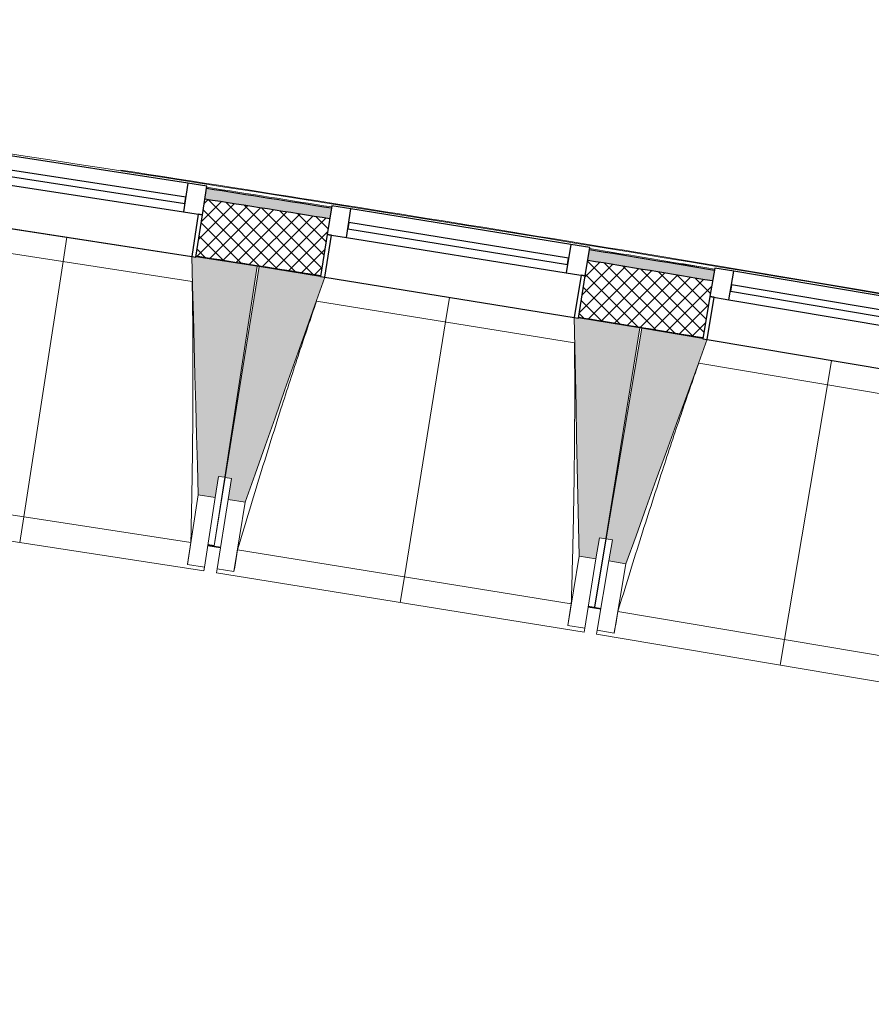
# Model space of a CAD drawing. Header units: millimetres. Extents: x -24070 to 30874, y -36590 to 4541.
# Tile 23 of 91: x -2385 to -395, y -32461 to -30162. Entities that reach past the tile are written whole.
import ezdxf

# ---------------------------------------------------------------- set-up
doc = ezdxf.new("R2010")
doc.units = ezdxf.units.MM
for name, color, linetype, lineweight in [('A-FLOR-HRAL', 7, 'Continuous', 18), ('A-WALL', 7, 'Continuous', 25), ('A-WALL-PATT', 7, 'Continuous', 25), ('BATIEMENT', 7, 'Continuous', 18), ('BATIMENT', 7, 'Continuous', 25), ('FENETRES', 7, 'Continuous', 25), ('GEN', 7, 'Continuous', 18), ('SOLS', 7, 'Continuous', 25)]:
    doc.layers.add(name, color=color, linetype=linetype, lineweight=lineweight)
doc.layers.add('A-GLAZ', color=7, linetype='Continuous', lineweight=25, true_color=0x5c63b1)

# ---------------------------------------------------------------- blocks, each defined once
blk = doc.blocks.new('XXX_VIDE FENETRE - 590-389517-2021_015_1111_DCE_1_50_N0 FINI_PLB_EFS')
at = {"layer": 'A-GLAZ'}
for p, q in [((260.1, -120), (-260.1, -120)), ((-260.1, -120), (-260.1, -135)), ((-260.1, -135), (260.1, -135)), ((260.1, -135), (260.1, -120))]:
    blk.add_line(p, q, dxfattribs=at)
at = {"layer": 'FENETRES'}
for p, q in [((-305.1, 0), (-305.1, -100)), ((-295.1, 0), (-305.1, 0)), ((295.1, 0), (-295.1, 0)), ((-295.1, -100), (-295.1, 0)), ((305.1, 0), (295.1, 0)), ((295.1, 0), (295.1, -100)), ((305.1, -100), (305.1, 0)), ((-305.1, -100), (-295.1, -100)), ((-260.1, -100), (-305.1, -100)), ((-305.1, -100), (-305.1, -167.5)), ((-260.1, -167.5), (-260.1, -100)), ((260.1, -100), (-260.1, -100)), ((260.1, -100), (260.1, -167.5)), ((305.1, -100), (260.1, -100)), ((295.1, -100), (305.1, -100)), ((305.1, -167.5), (305.1, -100)), ((-305.1, -167.5), (-260.1, -167.5)), ((-260.1, -167.5), (260.1, -167.5)), ((260.1, -167.5), (305.1, -167.5))]:
    blk.add_line(p, q, dxfattribs=at)
blk = doc.blocks.new('Garde-corps - Garde-corps-509925-2021_015_1111_DCE_1_50_N0 FINI_PLB_EFS')
at = {"layer": 'A-FLOR-HRAL'}
for p, q in [((-1030.9, -30703.2), (-1053.8, -30699.5)), ((-800.1, -30738.5), (-840, -30732.3))]:
    blk.add_line(p, q, dxfattribs=at)
for radius, start, end in [(125935, 80.251097, 82.25963), (125936.7, 80.251889, 81.210417), (125927.8, 80.983066, 81.117624), (125927.8, 80.570873, 80.705431)]:
    blk.add_arc((-21392, -154971), radius, start, end, dxfattribs=at)
blk = doc.blocks.new('B02_ARC_rvt-1-2021_015_1111_DCE_1_50_N0 FINI_PLB_EFS')
at = {"layer": 'A-WALL-PATT', "lineweight": 5, "true_color": 0xdadada}
h = blk.add_hatch(color=254, dxfattribs=at)
h.paths.add_polyline_path([(7067.4, -32330), (7073.1, -32305.6), (6944.2, -32275.8), (6938.6, -32300.2), (7008.6, -32316.3)])
h.paths.add_polyline_path([(6343.7, -32164.3), (6349.3, -32139.9), (6060.8, -32075.1), (6055.4, -32099.5), (6335.6, -32162.5)])
h.paths.add_polyline_path([(5459.5, -31967.9), (5464.9, -31943.5), (5175.9, -31880.8), (5170.7, -31905.2), (5451.7, -31966.2)])
h.paths.add_polyline_path([(4573.9, -31777.9), (4579.2, -31753.5), (4289.7, -31692.8), (4284.7, -31717.3), (4566.3, -31776.3)])
h.paths.add_polyline_path([(3687, -31594.3), (3692, -31569.8), (3576.1, -31546.3), (3571.3, -31570.9), (3659.8, -31588.8)])
h.paths.add_polyline_path([(3471.3, -31550.7), (3476.1, -31526.2), (3402.2, -31511.3), (3397.3, -31535.8), (3470, -31550.4)])
h.paths.add_polyline_path([(2798.8, -31417.1), (2803.6, -31392.6), (2512.2, -31335.9), (2507.7, -31360.5), (2791.6, -31415.7)])
h.paths.add_polyline_path([(1908.3, -31246.1), (1912.8, -31221.5), (1623.3, -31167.3), (1618.8, -31191.9), (1901.3, -31244.8)])
h.paths.add_polyline_path([(1018.6, -31081.8), (1023.1, -31057.3), (732.1, -31005), (727.7, -31029.6), (1012, -31080.6)])
h.paths.add_polyline_path([(126.8, -30923.8), (131.1, -30899.2), (22.2, -30880.4), (18, -30905), (120.4, -30922.7)])
h.paths.add_polyline_path([(-51, -30893.1), (-46.8, -30868.5), (-160.3, -30849), (-164.5, -30873.7), (-52.9, -30892.8)])
h.paths.add_polyline_path([(-766.2, -30772.2), (-762, -30747.6), (-1053.8, -30699.5), (-1057.8, -30724.2), (-772.3, -30771.2)])
h.paths.add_polyline_path([(-1660.2, -30627.1), (-1656.2, -30602.4), (-1948.4, -30556.4), (-1952.2, -30581.1), (-1666.1, -30626.1)])
h.paths.add_polyline_path([(-2555.3, -30488.3), (-2551.5, -30463.6), (-2843.9, -30419.7), (-2847.5, -30444.4), (-2560.9, -30487.5)])
h.paths.add_polyline_path([(-3451.3, -30356), (-3447.7, -30331.3), (-3740.4, -30289.5), (-3743.9, -30314.3), (-3456.6, -30355.3)])
h.paths.add_polyline_path([(-4348.3, -30230.2), (-4344.8, -30205.4), (-4454.3, -30190.5), (-4457.6, -30215.3), (-4353.3, -30229.5)])
h.paths.add_polyline_path([(-4527, -30205.9), (-4523.7, -30181.1), (-4637.9, -30165.7), (-4641.1, -30190.5), (-4527.2, -30205.9)])
h.paths.add_polyline_path([(-5246.1, -30110.8), (-5242.8, -30086), (-5536.1, -30048.4), (-5539.2, -30073.2), (-5250.9, -30110.2)])
h.paths.add_polyline_path([(-6144.8, -29997.9), (-6141.7, -29973.1), (-6435.3, -29937.6), (-6438.2, -29962.4), (-6149.3, -29997.3)])
h.paths.add_polyline_path([(-7044.2, -29891.4), (-7041.3, -29866.6), (-7335.1, -29833.2), (-7337.9, -29858.1), (-7048.5, -29890.9)])
h.paths.add_polyline_path([(-7944.4, -29791.4), (-7941.7, -29766.6), (-8235.8, -29735.4), (-8238.3, -29760.2), (-7948.4, -29791)])
h.paths.add_polyline_path([(-8845.3, -29697.9), (-8842.8, -29673.1), (-8952.7, -29662.1), (-8955.2, -29687), (-8849.1, -29697.6)])
h.paths.add_polyline_path([(-9024.8, -29680.1), (-9022.4, -29655.2), (-9137, -29643.9), (-9139.4, -29668.8), (-9028.6, -29679.7)])
h.paths.add_polyline_path([(-9746.9, -29610.9), (-9744.5, -29586), (-10039, -29559), (-10041.2, -29583.9), (-9750.3, -29610.6)])
h.paths.add_polyline_path([(-10649, -29530.4), (-10646.8, -29505.5), (-10941.5, -29480.6), (-10943.5, -29505.5), (-10652.2, -29530.1)])
h.paths.add_polyline_path([(-11551.7, -29456.3), (-11549.7, -29431.4), (-11844.5, -29408.7), (-11846.4, -29433.6), (-11554.7, -29456.1)])
h.paths.add_polyline_path([(-12454.9, -29388.8), (-12453.1, -29363.9), (-12748.1, -29343.2), (-12749.7, -29368.2), (-12457.6, -29388.6)])
h.paths.add_polyline_path([(-13358.6, -29327.8), (-13356.9, -29302.8), (-13378.9, -29301.4), (-13380.5, -29326.4), (-13361, -29327.6)])
at = {"layer": 'A-WALL-PATT', "lineweight": 18}
h = blk.add_hatch(dxfattribs=at)
h.set_pattern_fill('FP_1', color=256, style=0, pattern_type=2)
h.set_pattern_definition([(45, (0, 0), (-17.67767, 17.67767), []), (135, (0, 0), (-17.67767, -17.67767), [])])
h.paths.add_polyline_path([(7036.9, -32461.5), (7067.4, -32330), (6938.6, -32300.2), (6908.5, -32431.8), (7003, -32453.6)])
h.paths.add_polyline_path([(6313.7, -32295.9), (6343.7, -32164.3), (6055.4, -32099.5), (6026.3, -32231.3), (6313.3, -32295.8)])
h.paths.add_polyline_path([(5430.4, -32099.8), (5459.5, -31967.9), (5170.7, -31905.2), (5142.5, -32037.3), (5430.1, -32099.7)])
h.paths.add_polyline_path([(4545.8, -31910), (4573.9, -31777.9), (4284.7, -31717.3), (4257.5, -31849.6), (4545.4, -31909.9)])
h.paths.add_polyline_path([(3659.8, -31726.6), (3687, -31594.3), (3571.3, -31570.9), (3545.1, -31703.3), (3647.1, -31724)])
h.paths.add_polyline_path([(3445.1, -31683.1), (3471.3, -31550.7), (3397.3, -31535.8), (3371.1, -31668.2), (3434.3, -31680.9)])
h.paths.add_polyline_path([(2772.5, -31549.5), (2798.8, -31417.1), (2507.7, -31360.5), (2483.4, -31493.3), (2772.2, -31549.5)])
h.paths.add_polyline_path([(1884, -31378.9), (1908.3, -31246.1), (1618.8, -31191.9), (1594.4, -31324.7), (1883.3, -31378.7)])
h.paths.add_polyline_path([(994.2, -31214.6), (1018.6, -31081.8), (727.7, -31029.6), (704.3, -31162.5), (993.9, -31214.6)])
h.paths.add_polyline_path([(103.4, -31056.8), (126.8, -30923.8), (-164.5, -30873.7), (-186.9, -31006.8), (103, -31056.7)])
h.paths.add_polyline_path([(-788.7, -30905.3), (-766.2, -30772.2), (-1057.8, -30724.2), (-1079.3, -30857.4), (-789, -30905.3)])
h.paths.add_polyline_path([(-1681.7, -30760.3), (-1660.2, -30627.1), (-1952.2, -30581.1), (-1972.7, -30714.5), (-1682, -30760.3)])
h.paths.add_polyline_path([(-2575.8, -30621.8), (-2555.3, -30488.3), (-2847.5, -30444.4), (-2867.1, -30578), (-2576.1, -30621.7)])
h.paths.add_polyline_path([(-3470.9, -30489.6), (-3451.3, -30356), (-3743.9, -30314.3), (-3762.5, -30448), (-3471.1, -30489.6)])
h.paths.add_polyline_path([(-4366.9, -30363.9), (-4348.3, -30230.2), (-4641.1, -30190.5), (-4658.8, -30324.4), (-4367.1, -30363.9)])
h.paths.add_polyline_path([(-5263.7, -30244.6), (-5246.1, -30110.8), (-5539.2, -30073.2), (-5555.9, -30207.2), (-5264, -30244.6)])
h.paths.add_polyline_path([(-6161.5, -30131.8), (-6144.8, -29997.9), (-6438.2, -29962.4), (-6453.9, -30096.5), (-6161.7, -30131.8)])
h.paths.add_polyline_path([(-7060, -30025.5), (-7044.2, -29891.4), (-7337.9, -29858.1), (-7352.6, -29992.3), (-7060.2, -30025.5)])
h.paths.add_polyline_path([(-7959.2, -29925.6), (-7944.4, -29791.4), (-8238.3, -29760.2), (-8252, -29894.5), (-7959.4, -29925.6)])
h.paths.add_polyline_path([(-8859.1, -29832.2), (-8845.3, -29697.9), (-9139.4, -29668.8), (-9152.3, -29803.2), (-8859.3, -29832.2)])
h.paths.add_polyline_path([(-9759.7, -29745.3), (-9746.9, -29610.9), (-10041.2, -29583.9), (-10053, -29718.4), (-9759.8, -29745.3)])
h.paths.add_polyline_path([(-10660.9, -29664.9), (-10649, -29530.4), (-10943.5, -29505.5), (-10954.4, -29640.1), (-10661, -29664.9)])
h.paths.add_polyline_path([(-11562.6, -29590.9), (-11551.7, -29456.3), (-11846.4, -29433.6), (-11856.3, -29568.2), (-11562.7, -29590.9)])
h.paths.add_polyline_path([(-12464.9, -29523.4), (-12455, -29388.8), (-12749.7, -29368.2), (-12758.7, -29502.9), (-12465, -29523.4)])
h.paths.add_polyline_path([(-13367.6, -29462.5), (-13358.6, -29327.8), (-13405.4, -29324.8), (-13413.8, -29459.5), (-13367.7, -29462.5)])
at = {"layer": 'A-WALL'}
for start, end in [(80.983098, 81.117595), (80.570904, 80.705402)]:
    blk.add_arc((-21392, -154971), 125899.8, start, end, dxfattribs=at)
at = {"layer": 'BATIEMENT', "lineweight": 25}
for radius, start, end in [(125924.8, 80.983069, 81.117621), (125764.8, 80.983254, 81.117453), (125924.8, 80.570876, 80.705428), (125764.8, 80.57106, 80.705259)]:
    blk.add_arc((-21392, -154971), radius, start, end, dxfattribs=at)
at = {"layer": 'SOLS'}
for p, q in [((-1829.6, -30737), (-1824.9, -30737.7)), ((-1079.3, -30857.4), (-1061.4, -30860.4))]:
    blk.add_line(p, q, dxfattribs=at)
blk.add_arc((-21392, -154971), 125764.8, 80.57106, 80.695165, dxfattribs=at)
at = {"layer": 'BATIEMENT', "lineweight": 18}
blk.add_blockref('Garde-corps - Garde-corps-509925-2021_015_1111_DCE_1_50_N0 FINI_PLB_EFS', (0, 0), dxfattribs=at)
at = {"layer": 'FENETRES', "lineweight": 18}
for p, rotation in [((-2274.5, -30670), 171.249586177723), ((-1380.8, -30810.7), 170.8379516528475), ((-488.1, -30957.9), 170.4263171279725)]:
    blk.add_blockref('XXX_VIDE FENETRE - 590-389517-2021_015_1111_DCE_1_50_N0 FINI_PLB_EFS', p, dxfattribs=dict(at, rotation=rotation))
blk = doc.blocks.new('20_MUR PREFA_01 - MODULE_01 B-3165811-2021_015_1111_DCE_1_50_N0 FINI_PLB_EFS')
at = {"layer": 'GEN'}
for p, q in [((0, 722.1), (0, 661.4)), ((0, 661.4), (0, 58.5)), ((0, 0.7), (0, 58.5))]:
    blk.add_line(p, q, dxfattribs=at)
blk = doc.blocks.new('B02_DC_STR_rvt-1-2021_015_1111_DCE_1_50_N0 FINI_PLB_EFS')
at = {"layer": 'BATIMENT', "lineweight": 5, "true_color": 0x787878}
for points in [[(-1928, -31277.9), (-1920.4, -31228.5), (-1905.6, -31230.7), (-1829.7, -30737.7), (-1972.9, -30715.7), (-1973, -30716.4), (-1982.9, -30714.9), (-1967.5, -31271.8)], [(-1858, -31288.9), (-1672.2, -30763.7), (-1682, -30762.1), (-1682, -30761.4), (-1825, -30738.4), (-1904.4, -31230.8), (-1889.6, -31233.2), (-1897.5, -31282.6), (-1889.6, -31283.9)], [(-1038.6, -31421.1), (-1030.7, -31371.7), (-1015.9, -31374.1), (-936.4, -30881.7), (-1079.5, -30858.6), (-1079.6, -30859.3), (-1089.4, -30857.7), (-1078.1, -31414.7)], [(-968.8, -31432.7), (-779.1, -30908.8), (-789, -30907.1), (-789, -30906.4), (-931.7, -30882.4), (-1014.7, -31374.2), (-999.9, -31376.7), (-1008.2, -31426), (-999.9, -31427.4)]]:
    blk.add_hatch(color=8, dxfattribs=at).paths.add_polyline_path(points)
at = {"layer": 'BATIEMENT'}
for p, q in [((-1829.7, -30737.7), (-1972.7, -30715.7)), ((-1905.6, -31230.7), (-1829.7, -30737.7)), ((-1825, -30738.4), (-1904.4, -31230.8)), ((-1681.9, -30761.5), (-1825, -30738.4)), ((-936.4, -30881.7), (-1079.6, -30858.6)), ((-1015.9, -31374.1), (-936.4, -30881.7)), ((-931.7, -30882.4), (-1014.7, -31374.2)), ((-788.8, -30906.5), (-931.7, -30882.4)), ((-1928, -31277.9), (-1920.4, -31228.5)), ((-1920.4, -31228.5), (-1905.6, -31230.7)), ((-1904.4, -31230.8), (-1889.6, -31233.2)), ((-1889.6, -31233.2), (-1897.5, -31282.6)), ((-1967.5, -31271.8), (-1928, -31277.9)), ((-1897.5, -31282.6), (-1858, -31288.9)), ((-1038.6, -31421.1), (-1030.7, -31371.7)), ((-1030.7, -31371.7), (-1015.9, -31374.1)), ((-1014.7, -31374.2), (-999.9, -31376.7)), ((-999.9, -31376.7), (-1008.2, -31426)), ((-1078.1, -31414.7), (-1038.6, -31421.1)), ((-1008.2, -31426), (-968.8, -31432.7))]:
    blk.add_line(p, q, dxfattribs=at)
at = {"layer": 'BATIEMENT', "flags": 128}
for points in [[(-1982.9, -30714.2), (-1981, -30783.9), (-1979, -30853.6), (-1977.1, -30923.3), (-1975.2, -30993), (-1973.3, -31062.7), (-1971.4, -31132.4), (-1969.4, -31202.1), (-1967.5, -31271.8)], [(-1858, -31288.9), (-1834.8, -31223.2), (-1811.5, -31157.5), (-1788.3, -31091.7), (-1765, -31026), (-1741.7, -30960.3), (-1718.5, -30894.5), (-1695.2, -30828.8), (-1671.9, -30763.1)], [(-1089.5, -30857), (-1088, -30926.7), (-1086.6, -30996.4), (-1085.2, -31066.2), (-1083.8, -31135.9), (-1082.4, -31205.6), (-1081, -31275.3), (-1079.5, -31345), (-1078.1, -31414.7)], [(-968.8, -31432.7), (-945, -31367.1), (-921.3, -31301.5), (-897.6, -31236), (-873.8, -31170.4), (-850.1, -31104.8), (-826.4, -31039.3), (-802.6, -30973.7), (-778.9, -30908.1)]]:
    blk.add_lwpolyline(points, dxfattribs=at)
at = {"layer": 'BATIMENT', "lineweight": 18}
for p, q in [((-2566.2, -30625.1), (-1982.9, -30714.9)), ((-1981.6, -30773.5), (-2585, -30680.7)), ((-1672.1, -30763.7), (-1089.5, -30857.7)), ((-1088.7, -30916.4), (-1691.4, -30819.2)), ((-779.1, -30908.8), (-197.1, -31007)), ((-196.7, -31065.6), (-798.7, -30964.1)), ((-1905.6, -31230.7), (-1930.2, -31390.9)), ((-1930.2, -31390.8), (-1904.4, -31230.8)), ((-2765.2, -31263), (-1984.9, -31383.1)), ((-1967.5, -31271.8), (-1992.5, -31434.1)), ((-1928, -31277.9), (-1953, -31440.2)), ((-1923.7, -31444.7), (-1897.5, -31282.6)), ((-1884.2, -31451), (-1858, -31288.9)), ((-2814.2, -31316.8), (-1954.3, -31449.1)), ((-1015.9, -31374.1), (-1041.7, -31534.2)), ((-1041.6, -31534.1), (-1014.7, -31374.2)), ((-1945.4, -31390.7), (-1930.5, -31393)), ((-1930.4, -31392), (-1930.5, -31393)), ((-1930.5, -31392.9), (-1915.7, -31395.3)), ((-1875.7, -31400.2), (-1096.3, -31525.9)), ((-1078.1, -31414.7), (-1104.3, -31576.8)), ((-1038.6, -31421.1), (-1064.8, -31583.2)), ((-1035.5, -31587.9), (-1008.2, -31426)), ((-996.1, -31594.6), (-968.8, -31432.7)), ((-1992.5, -31434.1), (-1992.5, -31433.8)), ((-1953, -31440.2), (-1992.5, -31434.1)), ((-1953, -31440.2), (-1954.3, -31449.1)), ((-1925.1, -31453.6), (-1923.7, -31444.7)), ((-1925.1, -31453.6), (-1066.2, -31592.1)), ((-1884.2, -31451), (-1923.7, -31444.7)), ((-1884.1, -31450.8), (-1884.2, -31451)), ((-1056.8, -31533.8), (-1042, -31536.2)), ((-1041.9, -31535.6), (-1042, -31536.2)), ((-1042, -31536.1), (-1027.2, -31538.6)), ((-987.3, -31543.8), (-208.7, -31675.1)), ((-1104.3, -31576.8), (-1104.3, -31576.6)), ((-1064.8, -31583.2), (-1104.3, -31576.8)), ((-1064.8, -31583.2), (-1066.2, -31592.1)), ((-1037, -31596.9), (-1035.5, -31587.9)), ((-996.1, -31594.6), (-1035.5, -31587.9)), ((-996, -31594.3), (-996.1, -31594.6)), ((-1037, -31596.9), (-179.1, -31741.5))]:
    blk.add_line(p, q, dxfattribs=at)
at = {"layer": 'BATIMENT', "lineweight": 18, "flags": 128}
for points in [[(-1992.5, -31433.8), (-1991, -31423.7), (-1989.5, -31413.5), (-1987.9, -31403.4), (-1986.4, -31393.2), (-1984.9, -31383.1)], [(-1875.7, -31400.2), (-1877.4, -31410.3), (-1879.1, -31420.4), (-1880.8, -31430.5), (-1882.4, -31440.7), (-1884.1, -31450.8)], [(-1104.3, -31576.6), (-1102.7, -31566.4), (-1101.1, -31556.3), (-1099.5, -31546.2), (-1097.9, -31536), (-1096.3, -31525.9)], [(-987.3, -31543.8), (-989, -31553.9), (-990.8, -31564), (-992.5, -31574.1), (-994.2, -31584.2), (-996, -31594.3)]]:
    blk.add_lwpolyline(points, dxfattribs=at)
at = {"layer": 'BATIMENT', "lineweight": 18}
for points, knots in [([(-1984.9, -31383.1), (-1983.8, -31337.1), (-1982.4, -31268.2), (-1981.1, -31176.3), (-1980.3, -31101.6), (-1979.9, -31021.1), (-1980, -30934.8), (-1980.6, -30852.2), (-1981.3, -30798.5), (-1981.8, -30773.5)], [0, 0, 0, 0, 0.2222222, 0.3333333, 0.4444444, 0.5833333, 0.7222222, 0.8611111, 0.9816328, 0.9816328, 0.9816328, 0.9816328]), ([(-1691.2, -30819.2), (-1704.9, -30859.2), (-1725.7, -30921), (-1753.2, -31005), (-1776.1, -31076.1), (-1800.4, -31152.8), (-1834.5, -31262.6), (-1859.4, -31345.1), (-1875.7, -31400.2)], [0.0183454, 0.0183454, 0.0183454, 0.0183454, 0.2222222, 0.3333333, 0.4444444, 0.5833333, 0.7222222, 1, 1, 1, 1]), ([(-1096.3, -31525.9), (-1094.9, -31479.9), (-1093, -31411), (-1091, -31319.2), (-1089.7, -31244.4), (-1088.7, -31163.9), (-1088.2, -31077.7), (-1088.2, -30995.1), (-1088.5, -30941.3), (-1088.8, -30916.4)], [0, 0, 0, 0, 0.2222222, 0.3333333, 0.4444444, 0.5833333, 0.7222222, 0.8611111, 0.9816328, 0.9816328, 0.9816328, 0.9816328]), ([(-798.6, -30964.1), (-812.5, -31004), (-833.8, -31065.7), (-861.9, -31149.5), (-885.3, -31220.4), (-910.1, -31297), (-945, -31406.5), (-970.5, -31488.8), (-987.3, -31543.8)], [0.0183454, 0.0183454, 0.0183454, 0.0183454, 0.2222222, 0.3333333, 0.4444444, 0.5833333, 0.7222222, 1, 1, 1, 1])]:
    blk.add_open_spline(points, degree=3, knots=knots, dxfattribs=at)
at = {"layer": 'SOLS'}
for p, q in [((-1945.2, -31389.6), (-1915.6, -31394.3)), ((-1930.2, -31390.9), (-1945, -31388.7)), ((-1915.6, -31394.3), (-1930.4, -31392)), ((-1027, -31537.6), (-1056.6, -31532.8)), ((-1056.6, -31532.8), (-1027, -31537.6))]:
    blk.add_line(p, q, dxfattribs=at)
at = {"layer": 'BATIMENT', "color": 5, "lineweight": 25, "true_color": 0x0000ff}
for p, rotation in [((-2274.4, -30669.3), 171.2495861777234), ((-1380.7, -30810), 170.8379516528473), ((-488, -30957.2), 170.4263171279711)]:
    blk.add_blockref('20_MUR PREFA_01 - MODULE_01 B-3165811-2021_015_1111_DCE_1_50_N0 FINI_PLB_EFS', p, dxfattribs=dict(at, rotation=rotation))

msp = doc.modelspace()

# ---------------------------------------------------------------- block references
at = {"lineweight": 5}
for name in ['B02_DC_STR_rvt-1-2021_015_1111_DCE_1_50_N0 FINI_PLB_EFS', 'B02_ARC_rvt-1-2021_015_1111_DCE_1_50_N0 FINI_PLB_EFS']:
    msp.add_blockref(name, (0, 0), dxfattribs=at)

doc.saveas('drawing.dxf')
